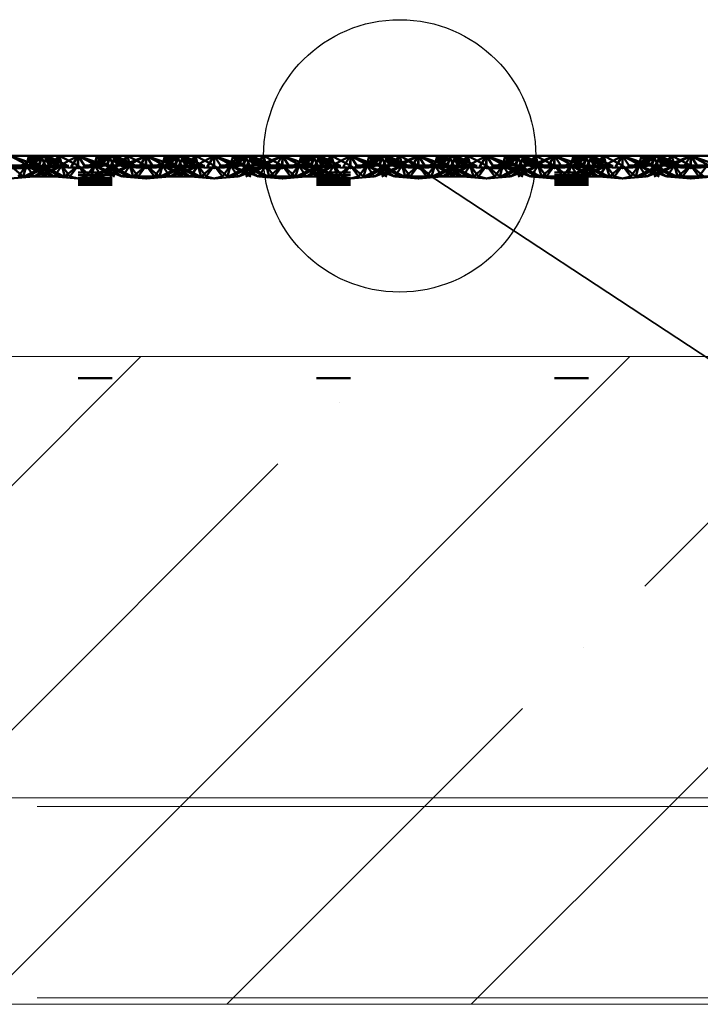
# Paper-space layout 'Layout1' of a CAD drawing. Extents: x -2 to 1033, y -36 to 596.
# Tile 78 of 182: x 701.66 to 704.16, y 446.08 to 449.7. Entities that reach past the tile are written whole.
import ezdxf

# ---------------------------------------------------------------- set-up
doc = ezdxf.new("R2010")
doc.units = 0
for name, pattern in [('ACAD_ISO02W100', [15, 12, -3]), ('ACAD_ISO07W100', [3.5, 0.5, -3]), ('B_CARA_09', [0.5, 0, -0.5])]:
    doc.linetypes.add(name, pattern=pattern)
for name, color, linetype, lineweight in [('SS_2.ET-DEMONTAZE_OK', 20, 'B_CARA_09', 50), ('SS_2.ET-HALA_TaO-VESTAVBA_A1÷B2-PODLAHA', 9, 'CONTINUOUS', 5), ('SS_POPIS_PROFILU_de.', 214, 'CONTINUOUS', 35)]:
    doc.layers.add(name, color=color, linetype=linetype, lineweight=lineweight)
pattern_1 = [(45, (501.6704, 325.2604), (-0.8980256, 0.8980256), []), (45, (502.5684, 325.2604), (-0.8980256, 0.8980256), [1.5875, -0.3175, 0, -0.3175])]

psp = doc.layouts.get("Layout1")

# ---------------------------------------------------------------- hatches: boundary and pattern name
at = {"layer": 'SS_2.ET-HALA_TaO-VESTAVBA_A1÷B2-PODLAHA'}
h = psp.add_hatch(dxfattribs=at)
h.set_pattern_fill('ANSI35', color=9, scale=0.2, style=0)
h.set_pattern_definition(pattern_1)
h.paths.add_polyline_path([(708.4704, 448.4604), (591.6704, 448.4604), (591.6704, 446.8404), (708.4704, 446.8404)], flags=0)
h = psp.add_hatch(dxfattribs=at)
h.set_pattern_fill('ANSI35', color=9, scale=0.2, style=0)
h.set_pattern_definition(pattern_1)
h.paths.add_polyline_path([(591.6704, 446.8404), (591.6704, 446.0819), (708.4704, 446.0819), (708.4704, 446.8404)], flags=0)

# ---------------------------------------------------------------- linework, layer by layer
at = {"layer": 'SS_2.ET-DEMONTAZE_OK', "color": 1, "linetype": 'ACAD_ISO07W100', "ltscale": 0.25}
for p, q in [((701.6204, 449.1962), (701.7239, 449.1604)), ((701.6204, 449.1962), (701.6971, 449.1562)), ((701.6893, 449.1962), (701.6204, 449.1962)), ((701.7325, 449.1962), (701.6609, 449.1604)), ((701.6893, 449.1962), (701.6804, 449.1604)), ((701.6883, 449.1604), (701.751, 449.1962)), ((701.6883, 449.1604), (701.7325, 449.1962)), ((701.751, 449.1962), (701.6888, 449.1604)), ((701.6888, 449.1604), (701.7325, 449.1962)), ((701.6893, 449.1962), (701.7239, 449.1604)), ((701.6893, 449.1962), (701.8009, 449.1604)), ((701.6971, 449.1562), (701.6893, 449.1962)), ((701.6893, 449.1962), (701.7107, 449.1596)), ((701.6893, 449.1962), (701.7275, 449.1604)), ((701.7398, 449.1962), (701.6893, 449.1962)), ((701.7398, 449.1962), (701.7243, 449.1604)), ((701.7398, 449.1962), (701.7275, 449.1604)), ((701.7325, 449.1962), (701.7454, 449.1704)), ((701.7398, 449.1962), (701.8009, 449.1604)), ((701.7398, 449.1962), (701.8298, 449.1604)), ((701.7398, 449.1962), (701.803, 449.1604)), ((701.7583, 449.1962), (701.7398, 449.1962)), ((701.7404, 449.1604), (701.7583, 449.1962)), ((701.7633, 449.1604), (701.751, 449.1962)), ((701.751, 449.1962), (701.7542, 449.188)), ((701.751, 449.1962), (701.7665, 449.1604)), ((701.7544, 449.1884), (701.751, 449.1962)), ((701.803, 449.1604), (701.7583, 449.1962)), ((701.8298, 449.1604), (701.7583, 449.1962)), ((701.8014, 449.1962), (701.7583, 449.1962)), ((701.7633, 449.1604), (701.8014, 449.1962)), ((701.7801, 449.1596), (701.8014, 449.1962)), ((701.8014, 449.1962), (701.7869, 449.1819)), ((701.7937, 449.1562), (701.8704, 449.1962)), ((701.8014, 449.1962), (701.7937, 449.1562)), ((701.8014, 449.1962), (701.8104, 449.1604)), ((701.8076, 449.1715), (701.8014, 449.1962)), ((701.8014, 449.1962), (701.8694, 449.1604)), ((701.8704, 449.1962), (701.8014, 449.1962)), ((701.8443, 449.1562), (701.8704, 449.1962)), ((701.8704, 449.1962), (701.8694, 449.1604)), ((701.8964, 449.1562), (701.8704, 449.1962)), ((701.8704, 449.1962), (701.9471, 449.1562)), ((701.8704, 449.1962), (701.9607, 449.1596)), ((701.8704, 449.1604), (701.8704, 449.1962)), ((701.9367, 449.1733), (701.8704, 449.1962)), ((701.9393, 449.1962), (701.8704, 449.1962)), ((701.9825, 449.1962), (701.9109, 449.1604)), ((701.9304, 449.1604), (701.9393, 449.1962)), ((701.9393, 449.1962), (701.9332, 449.1715)), ((702.001, 449.1962), (701.9383, 449.1604)), ((701.9383, 449.1604), (701.9825, 449.1962)), ((701.9388, 449.1604), (702.001, 449.1962)), ((701.9388, 449.1604), (701.9825, 449.1962)), ((701.9393, 449.1962), (701.9607, 449.1596)), ((701.9393, 449.1962), (701.9775, 449.1604)), ((701.9534, 449.1816), (701.9393, 449.1962)), ((701.9656, 449.1878), (701.9393, 449.1962)), ((701.9825, 449.1962), (701.9393, 449.1962)), ((701.9743, 449.1604), (701.9898, 449.1962)), ((701.9898, 449.1962), (701.9775, 449.1604)), ((701.9825, 449.1962), (702.0004, 449.1604)), ((702.001, 449.1962), (701.9825, 449.1962)), ((701.9898, 449.1962), (701.9864, 449.1884)), ((702.0509, 449.1604), (701.9898, 449.1962)), ((701.9898, 449.1962), (702.053, 449.1604)), ((702.0798, 449.1604), (701.9898, 449.1962)), ((701.9954, 449.1704), (702.0083, 449.1962)), ((702.0151, 449.1604), (702.001, 449.1962)), ((702.0165, 449.1604), (702.001, 449.1962)), ((702.0133, 449.1604), (702.001, 449.1962)), ((702.0514, 449.1962), (702.001, 449.1962)), ((702.0083, 449.1962), (702.053, 449.1604)), ((702.0798, 449.1604), (702.0083, 449.1962)), ((702.0133, 449.1604), (702.0514, 449.1962)), ((702.0514, 449.1962), (702.0151, 449.1604)), ((702.0301, 449.1596), (702.1204, 449.1962)), ((702.0301, 449.1596), (702.0514, 449.1962)), ((702.0437, 449.1562), (702.1204, 449.1962)), ((702.0514, 449.1962), (702.0604, 449.1604)), ((702.1194, 449.1604), (702.0514, 449.1962)), ((702.1204, 449.1962), (702.0514, 449.1962)), ((702.1204, 449.1962), (702.0943, 449.1562)), ((702.1194, 449.1604), (702.1204, 449.1962)), ((702.1204, 449.1962), (702.2239, 449.1604)), ((702.1204, 449.1604), (702.1204, 449.1962)), ((702.1464, 449.1562), (702.1204, 449.1962)), ((702.1204, 449.1962), (702.1971, 449.1562)), ((702.1893, 449.1962), (702.1204, 449.1962)), ((702.2325, 449.1962), (702.1609, 449.1604)), ((702.1893, 449.1962), (702.1804, 449.1604)), ((702.251, 449.1962), (702.1883, 449.1604)), ((702.1883, 449.1604), (702.2325, 449.1962)), ((702.251, 449.1962), (702.1888, 449.1604)), ((702.1888, 449.1604), (702.2325, 449.1962)), ((702.1893, 449.1962), (702.2239, 449.1604)), ((702.1893, 449.1962), (702.3009, 449.1604)), ((702.1893, 449.1962), (702.1971, 449.1562)), ((702.1893, 449.1962), (702.2107, 449.1596)), ((702.1893, 449.1962), (702.2275, 449.1604)), ((702.2398, 449.1962), (702.1893, 449.1962)), ((702.2398, 449.1962), (702.2243, 449.1604)), ((702.2398, 449.1962), (702.2275, 449.1604)), ((702.2325, 449.1962), (702.2454, 449.1704)), ((702.2398, 449.1962), (702.3009, 449.1604)), ((702.2398, 449.1962), (702.3298, 449.1604)), ((702.2398, 449.1962), (702.303, 449.1604)), ((702.2583, 449.1962), (702.2398, 449.1962)), ((702.2404, 449.1604), (702.2583, 449.1962)), ((702.2633, 449.1604), (702.251, 449.1962)), ((702.251, 449.1962), (702.2542, 449.188)), ((702.251, 449.1962), (702.2665, 449.1604)), ((702.2544, 449.1884), (702.251, 449.1962)), ((702.303, 449.1604), (702.2583, 449.1962)), ((702.3298, 449.1604), (702.2583, 449.1962)), ((702.3014, 449.1962), (702.2583, 449.1962)), ((702.2633, 449.1604), (702.3014, 449.1962)), ((702.2801, 449.1596), (702.3014, 449.1962)), ((702.3014, 449.1962), (702.2869, 449.1819)), ((702.2937, 449.1562), (702.3704, 449.1962)), ((702.2937, 449.1562), (702.3014, 449.1962)), ((702.3014, 449.1962), (702.3104, 449.1604)), ((702.3076, 449.1715), (702.3014, 449.1962)), ((702.3014, 449.1962), (702.3694, 449.1604)), ((702.3704, 449.1962), (702.3014, 449.1962)), ((702.3443, 449.1562), (702.3704, 449.1962)), ((702.3704, 449.1962), (702.3694, 449.1604)), ((702.3964, 449.1562), (702.3704, 449.1962)), ((702.3704, 449.1962), (702.4471, 449.1562)), ((702.3704, 449.1962), (702.4607, 449.1596)), ((702.3704, 449.1604), (702.3704, 449.1962)), ((702.4367, 449.1733), (702.3704, 449.1962)), ((702.4393, 449.1962), (702.3704, 449.1962)), ((702.4825, 449.1962), (702.4109, 449.1604)), ((702.4304, 449.1604), (702.4393, 449.1962)), ((702.4393, 449.1962), (702.4332, 449.1715)), ((702.501, 449.1962), (702.4383, 449.1604)), ((702.4383, 449.1604), (702.4825, 449.1962)), ((702.4388, 449.1604), (702.501, 449.1962)), ((702.4388, 449.1604), (702.4825, 449.1962)), ((702.4393, 449.1962), (702.4607, 449.1596)), ((702.4393, 449.1962), (702.4775, 449.1604)), ((702.4534, 449.1816), (702.4393, 449.1962)), ((702.4393, 449.1962), (702.4656, 449.1878)), ((702.4825, 449.1962), (702.4393, 449.1962)), ((702.4743, 449.1604), (702.4898, 449.1962)), ((702.4898, 449.1962), (702.4775, 449.1604)), ((702.4825, 449.1962), (702.5004, 449.1604)), ((702.501, 449.1962), (702.4825, 449.1962)), ((702.4898, 449.1962), (702.4864, 449.1884)), ((702.5509, 449.1604), (702.4898, 449.1962)), ((702.4898, 449.1962), (702.553, 449.1604)), ((702.5798, 449.1604), (702.4898, 449.1962)), ((702.4954, 449.1704), (702.5083, 449.1962)), ((702.5151, 449.1604), (702.501, 449.1962)), ((702.5165, 449.1604), (702.501, 449.1962)), ((702.5133, 449.1604), (702.501, 449.1962)), ((702.5514, 449.1962), (702.501, 449.1962)), ((702.5083, 449.1962), (702.553, 449.1604)), ((702.5798, 449.1604), (702.5083, 449.1962)), ((702.5133, 449.1604), (702.5514, 449.1962)), ((702.5514, 449.1962), (702.5151, 449.1604)), ((702.5301, 449.1596), (702.6204, 449.1962)), ((702.5301, 449.1596), (702.5514, 449.1962)), ((702.5437, 449.1562), (702.6204, 449.1962)), ((702.5604, 449.1604), (702.5514, 449.1962)), ((702.6194, 449.1604), (702.5514, 449.1962)), ((702.6204, 449.1962), (702.5514, 449.1962)), ((702.6204, 449.1962), (702.5943, 449.1562)), ((702.6194, 449.1604), (702.6204, 449.1962)), ((702.6204, 449.1962), (702.7239, 449.1604)), ((702.6204, 449.1604), (702.6204, 449.1962)), ((702.6464, 449.1562), (702.6204, 449.1962)), ((702.6204, 449.1962), (702.6971, 449.1562)), ((702.6893, 449.1962), (702.6204, 449.1962)), ((702.7325, 449.1962), (702.6609, 449.1604)), ((702.6893, 449.1962), (702.6804, 449.1604)), ((702.751, 449.1962), (702.6883, 449.1604)), ((702.6883, 449.1604), (702.7325, 449.1962)), ((702.751, 449.1962), (702.6888, 449.1604)), ((702.6888, 449.1604), (702.7325, 449.1962)), ((702.6893, 449.1962), (702.7239, 449.1604)), ((702.6893, 449.1962), (702.8009, 449.1604)), ((702.6893, 449.1962), (702.6971, 449.1562)), ((702.6893, 449.1962), (702.7107, 449.1596)), ((702.6893, 449.1962), (702.7275, 449.1604)), ((702.7398, 449.1962), (702.6893, 449.1962)), ((702.7398, 449.1962), (702.7243, 449.1604)), ((702.7398, 449.1962), (702.7275, 449.1604)), ((702.7325, 449.1962), (702.7454, 449.1704)), ((702.7398, 449.1962), (702.8009, 449.1604)), ((702.7398, 449.1962), (702.8298, 449.1604)), ((702.7398, 449.1962), (702.803, 449.1604)), ((702.7583, 449.1962), (702.7398, 449.1962)), ((702.7404, 449.1604), (702.7583, 449.1962)), ((702.7633, 449.1604), (702.751, 449.1962)), ((702.751, 449.1962), (702.7542, 449.188)), ((702.7544, 449.1884), (702.751, 449.1962)), ((702.751, 449.1962), (702.7665, 449.1604)), ((702.803, 449.1604), (702.7583, 449.1962)), ((702.8298, 449.1604), (702.7583, 449.1962)), ((702.8014, 449.1962), (702.7583, 449.1962)), ((702.7633, 449.1604), (702.8014, 449.1962)), ((702.7801, 449.1596), (702.8014, 449.1962)), ((702.8014, 449.1962), (702.7869, 449.1819)), ((702.7937, 449.1562), (702.8704, 449.1962)), ((702.7937, 449.1562), (702.8014, 449.1962)), ((702.8014, 449.1962), (702.8104, 449.1604)), ((702.8076, 449.1715), (702.8014, 449.1962)), ((702.8014, 449.1962), (702.8694, 449.1604)), ((702.8704, 449.1962), (702.8014, 449.1962)), ((702.8704, 449.1962), (702.8443, 449.1562)), ((702.8704, 449.1962), (702.8694, 449.1604)), ((702.8964, 449.1562), (702.8704, 449.1962)), ((702.8704, 449.1962), (702.9471, 449.1562)), ((702.8704, 449.1962), (702.9607, 449.1596)), ((702.8704, 449.1604), (702.8704, 449.1962)), ((702.8704, 449.1962), (702.9367, 449.1733)), ((702.9393, 449.1962), (702.8704, 449.1962)), ((702.9825, 449.1962), (702.9109, 449.1604)), ((702.9304, 449.1604), (702.9393, 449.1962)), ((702.9393, 449.1962), (702.9332, 449.1715)), ((702.9383, 449.1604), (703.001, 449.1962)), ((702.9383, 449.1604), (702.9825, 449.1962)), ((702.9388, 449.1604), (703.001, 449.1962)), ((702.9388, 449.1604), (702.9825, 449.1962)), ((702.9393, 449.1962), (702.9607, 449.1596)), ((702.9393, 449.1962), (702.9775, 449.1604)), ((702.9534, 449.1816), (702.9393, 449.1962)), ((702.9656, 449.1878), (702.9393, 449.1962)), ((702.9825, 449.1962), (702.9393, 449.1962)), ((702.9743, 449.1604), (702.9898, 449.1962)), ((702.9898, 449.1962), (702.9775, 449.1604)), ((702.9825, 449.1962), (703.0004, 449.1604)), ((703.001, 449.1962), (702.9825, 449.1962)), ((702.9898, 449.1962), (702.9864, 449.1884)), ((703.0509, 449.1604), (702.9898, 449.1962)), ((702.9898, 449.1962), (703.053, 449.1604)), ((703.0798, 449.1604), (702.9898, 449.1962)), ((702.9954, 449.1704), (703.0083, 449.1962)), ((703.0151, 449.1604), (703.001, 449.1962)), ((703.0165, 449.1604), (703.001, 449.1962)), ((703.0133, 449.1604), (703.001, 449.1962)), ((703.0514, 449.1962), (703.001, 449.1962)), ((703.0083, 449.1962), (703.053, 449.1604)), ((703.0798, 449.1604), (703.0083, 449.1962)), ((703.0133, 449.1604), (703.0514, 449.1962)), ((703.0514, 449.1962), (703.0151, 449.1604)), ((703.0301, 449.1596), (703.1204, 449.1962)), ((703.0301, 449.1596), (703.0514, 449.1962)), ((703.0437, 449.1562), (703.1204, 449.1962)), ((703.0604, 449.1604), (703.0514, 449.1962)), ((703.1194, 449.1604), (703.0514, 449.1962)), ((703.1204, 449.1962), (703.0514, 449.1962)), ((703.1204, 449.1962), (703.0943, 449.1562)), ((703.1194, 449.1604), (703.1204, 449.1962)), ((703.1204, 449.1962), (703.2239, 449.1604)), ((703.1204, 449.1604), (703.1204, 449.1962)), ((703.1204, 449.1962), (703.1464, 449.1562)), ((703.1204, 449.1962), (703.1971, 449.1562)), ((703.1893, 449.1962), (703.1204, 449.1962)), ((703.2325, 449.1962), (703.1609, 449.1604)), ((703.1893, 449.1962), (703.1804, 449.1604)), ((703.251, 449.1962), (703.1883, 449.1604)), ((703.1883, 449.1604), (703.2325, 449.1962)), ((703.251, 449.1962), (703.1888, 449.1604)), ((703.1888, 449.1604), (703.2325, 449.1962)), ((703.1893, 449.1962), (703.2239, 449.1604)), ((703.1893, 449.1962), (703.3009, 449.1604)), ((703.1893, 449.1962), (703.1971, 449.1562)), ((703.1893, 449.1962), (703.2107, 449.1596)), ((703.1893, 449.1962), (703.2275, 449.1604)), ((703.2398, 449.1962), (703.1893, 449.1962)), ((703.2398, 449.1962), (703.2243, 449.1604)), ((703.2398, 449.1962), (703.2275, 449.1604)), ((703.2325, 449.1962), (703.2454, 449.1704)), ((703.2398, 449.1962), (703.3009, 449.1604)), ((703.2398, 449.1962), (703.3298, 449.1604)), ((703.2398, 449.1962), (703.303, 449.1604)), ((703.2583, 449.1962), (703.2398, 449.1962)), ((703.2404, 449.1604), (703.2583, 449.1962)), ((703.2633, 449.1604), (703.251, 449.1962)), ((703.251, 449.1962), (703.2542, 449.188)), ((703.251, 449.1962), (703.2665, 449.1604)), ((703.2544, 449.1884), (703.251, 449.1962)), ((703.303, 449.1604), (703.2583, 449.1962)), ((703.3298, 449.1604), (703.2583, 449.1962)), ((703.3014, 449.1962), (703.2583, 449.1962)), ((703.2633, 449.1604), (703.3014, 449.1962)), ((703.2801, 449.1596), (703.3014, 449.1962)), ((703.3014, 449.1962), (703.2869, 449.1819)), ((703.2937, 449.1562), (703.3704, 449.1962)), ((703.3014, 449.1962), (703.2937, 449.1562)), ((703.3014, 449.1962), (703.3104, 449.1604)), ((703.3014, 449.1962), (703.3076, 449.1715)), ((703.3014, 449.1962), (703.3694, 449.1604)), ((703.3704, 449.1962), (703.3014, 449.1962)), ((703.3704, 449.1962), (703.3443, 449.1562)), ((703.3704, 449.1962), (703.3694, 449.1604)), ((703.3964, 449.1562), (703.3704, 449.1962)), ((703.3704, 449.1962), (703.4471, 449.1562)), ((703.3704, 449.1962), (703.4607, 449.1596)), ((703.3704, 449.1962), (703.3704, 449.1604)), ((703.3704, 449.1962), (703.4367, 449.1733)), ((703.4393, 449.1962), (703.3704, 449.1962)), ((703.4825, 449.1962), (703.4109, 449.1604)), ((703.4304, 449.1604), (703.4393, 449.1962)), ((703.4393, 449.1962), (703.4332, 449.1715)), ((703.4383, 449.1604), (703.501, 449.1962)), ((703.4383, 449.1604), (703.4825, 449.1962)), ((703.4388, 449.1604), (703.501, 449.1962)), ((703.4388, 449.1604), (703.4825, 449.1962)), ((703.4393, 449.1962), (703.4607, 449.1596)), ((703.4393, 449.1962), (703.4775, 449.1604)), ((703.4534, 449.1816), (703.4393, 449.1962)), ((703.4656, 449.1878), (703.4393, 449.1962)), ((703.4825, 449.1962), (703.4393, 449.1962)), ((703.4743, 449.1604), (703.4898, 449.1962)), ((703.4898, 449.1962), (703.4775, 449.1604)), ((703.4825, 449.1962), (703.5004, 449.1604)), ((703.501, 449.1962), (703.4825, 449.1962)), ((703.4898, 449.1962), (703.4864, 449.1884)), ((703.5509, 449.1604), (703.4898, 449.1962)), ((703.4898, 449.1962), (703.553, 449.1604)), ((703.5798, 449.1604), (703.4898, 449.1962)), ((703.4954, 449.1704), (703.5083, 449.1962)), ((703.5151, 449.1604), (703.501, 449.1962)), ((703.5165, 449.1604), (703.501, 449.1962)), ((703.5133, 449.1604), (703.501, 449.1962)), ((703.5514, 449.1962), (703.501, 449.1962)), ((703.5083, 449.1962), (703.553, 449.1604)), ((703.5798, 449.1604), (703.5083, 449.1962)), ((703.5133, 449.1604), (703.5514, 449.1962)), ((703.5151, 449.1604), (703.5514, 449.1962)), ((703.5301, 449.1596), (703.6204, 449.1962)), ((703.5301, 449.1596), (703.5514, 449.1962)), ((703.5437, 449.1562), (703.6204, 449.1962)), ((703.5604, 449.1604), (703.5514, 449.1962)), ((703.5514, 449.1962), (703.6194, 449.1604)), ((703.6204, 449.1962), (703.5514, 449.1962)), ((703.6204, 449.1962), (703.5943, 449.1562)), ((703.6194, 449.1604), (703.6204, 449.1962)), ((703.6204, 449.1962), (703.7239, 449.1604)), ((703.6204, 449.1604), (703.6204, 449.1962)), ((703.6204, 449.1962), (703.6464, 449.1562)), ((703.6204, 449.1962), (703.6971, 449.1562)), ((703.6893, 449.1962), (703.6204, 449.1962)), ((703.7325, 449.1962), (703.6609, 449.1604)), ((703.6893, 449.1962), (703.6804, 449.1604)), ((703.751, 449.1962), (703.6883, 449.1604)), ((703.6883, 449.1604), (703.7325, 449.1962)), ((703.751, 449.1962), (703.6888, 449.1604)), ((703.6888, 449.1604), (703.7325, 449.1962)), ((703.6893, 449.1962), (703.7239, 449.1604)), ((703.6893, 449.1962), (703.8009, 449.1604)), ((703.6893, 449.1962), (703.6971, 449.1562)), ((703.6893, 449.1962), (703.7107, 449.1596)), ((703.6893, 449.1962), (703.7275, 449.1604)), ((703.7398, 449.1962), (703.6893, 449.1962)), ((703.7398, 449.1962), (703.7243, 449.1604)), ((703.7398, 449.1962), (703.7275, 449.1604)), ((703.7325, 449.1962), (703.7454, 449.1704)), ((703.7398, 449.1962), (703.8009, 449.1604)), ((703.7398, 449.1962), (703.8298, 449.1604)), ((703.7398, 449.1962), (703.803, 449.1604)), ((703.7583, 449.1962), (703.7398, 449.1962)), ((703.7404, 449.1604), (703.7583, 449.1962)), ((703.7633, 449.1604), (703.751, 449.1962)), ((703.751, 449.1962), (703.7542, 449.188)), ((703.751, 449.1962), (703.7665, 449.1604)), ((703.7544, 449.1884), (703.751, 449.1962)), ((703.803, 449.1604), (703.7583, 449.1962)), ((703.8298, 449.1604), (703.7583, 449.1962)), ((703.8014, 449.1962), (703.7583, 449.1962)), ((703.7633, 449.1604), (703.8014, 449.1962)), ((703.7801, 449.1596), (703.8014, 449.1962)), ((703.8014, 449.1962), (703.7869, 449.1819)), ((703.7937, 449.1562), (703.8704, 449.1962)), ((703.7937, 449.1562), (703.8014, 449.1962)), ((703.8014, 449.1962), (703.8104, 449.1604)), ((703.8014, 449.1962), (703.8076, 449.1715)), ((703.8014, 449.1962), (703.8694, 449.1604)), ((703.8704, 449.1962), (703.8014, 449.1962)), ((703.8704, 449.1962), (703.8443, 449.1562)), ((703.8704, 449.1962), (703.8694, 449.1604)), ((703.8964, 449.1562), (703.8704, 449.1962)), ((703.8704, 449.1962), (703.9471, 449.1562)), ((703.8704, 449.1962), (703.9607, 449.1596)), ((703.8704, 449.1962), (703.8704, 449.1604)), ((703.8704, 449.1962), (703.9367, 449.1733)), ((703.9393, 449.1962), (703.8704, 449.1962)), ((703.9825, 449.1962), (703.9109, 449.1604)), ((703.9304, 449.1604), (703.9393, 449.1962)), ((703.9393, 449.1962), (703.9332, 449.1715)), ((703.9383, 449.1604), (704.001, 449.1962)), ((703.9383, 449.1604), (703.9825, 449.1962)), ((703.9388, 449.1604), (704.001, 449.1962)), ((703.9388, 449.1604), (703.9825, 449.1962)), ((703.9393, 449.1962), (703.9607, 449.1596)), ((703.9393, 449.1962), (703.9775, 449.1604)), ((703.9534, 449.1816), (703.9393, 449.1962)), ((703.9656, 449.1878), (703.9393, 449.1962)), ((703.9825, 449.1962), (703.9393, 449.1962)), ((703.9743, 449.1604), (703.9898, 449.1962)), ((703.9898, 449.1962), (703.9775, 449.1604)), ((703.9825, 449.1962), (704.0004, 449.1604)), ((704.001, 449.1962), (703.9825, 449.1962)), ((703.9898, 449.1962), (703.9864, 449.1884)), ((704.0509, 449.1604), (703.9898, 449.1962)), ((703.9898, 449.1962), (704.053, 449.1604)), ((704.0798, 449.1604), (703.9898, 449.1962)), ((703.9954, 449.1704), (704.0083, 449.1962)), ((704.0151, 449.1604), (704.001, 449.1962)), ((704.0165, 449.1604), (704.001, 449.1962)), ((704.0133, 449.1604), (704.001, 449.1962)), ((704.0514, 449.1962), (704.001, 449.1962)), ((704.0083, 449.1962), (704.053, 449.1604)), ((704.0798, 449.1604), (704.0083, 449.1962)), ((704.0133, 449.1604), (704.0514, 449.1962)), ((704.0151, 449.1604), (704.0514, 449.1962)), ((704.0301, 449.1596), (704.1204, 449.1962)), ((704.0301, 449.1596), (704.0514, 449.1962)), ((704.0437, 449.1562), (704.1204, 449.1962)), ((704.0604, 449.1604), (704.0514, 449.1962)), ((704.0514, 449.1962), (704.1194, 449.1604)), ((704.1204, 449.1962), (704.0514, 449.1962)), ((704.1204, 449.1962), (704.0943, 449.1562)), ((704.1194, 449.1604), (704.1204, 449.1962)), ((704.1204, 449.1962), (704.2239, 449.1604)), ((704.1204, 449.1604), (704.1204, 449.1962)), ((704.1204, 449.1962), (704.1464, 449.1562)), ((704.1204, 449.1962), (704.1971, 449.1562)), ((704.1893, 449.1962), (704.1204, 449.1962)), ((701.5301, 449.1596), (701.7107, 449.1596)), ((701.6204, 449.1604), (701.6688, 449.1204)), ((701.6804, 449.1604), (701.6204, 449.1604)), ((701.6204, 449.1509), (701.6971, 449.1562)), ((701.6464, 449.1562), (701.6971, 449.1562)), ((701.6503, 449.1204), (701.6804, 449.1604)), ((701.6688, 449.1204), (701.6804, 449.1604)), ((701.7454, 449.1579), (701.6724, 449.1204)), ((701.6724, 449.1204), (701.7522, 449.1544)), ((701.6804, 449.1604), (701.7076, 449.1204)), ((701.6804, 449.1604), (701.7543, 449.1204)), ((701.6804, 449.1604), (701.7819, 449.1204)), ((701.7243, 449.1604), (701.6804, 449.1604)), ((701.7665, 449.1604), (701.6824, 449.1204)), ((701.7504, 449.1604), (701.6824, 449.1204)), ((701.6971, 449.1562), (701.7107, 449.1596)), ((701.6971, 449.1562), (702.0437, 449.1562)), ((701.7088, 449.1204), (701.7554, 449.1527)), ((701.7275, 449.1604), (701.7107, 449.1596)), ((701.7107, 449.1596), (702.0301, 449.1596)), ((701.7243, 449.1604), (701.7543, 449.1204)), ((701.7243, 449.1604), (701.7819, 449.1204)), ((701.7243, 449.1604), (701.8084, 449.1204)), ((701.8184, 449.1204), (701.7243, 449.1604)), ((701.7275, 449.1604), (701.7243, 449.1604)), ((702.0133, 449.1604), (701.7275, 449.1604)), ((701.8104, 449.1604), (701.7364, 449.1204)), ((701.7665, 449.1604), (701.7364, 449.1204)), ((701.7404, 449.1604), (701.8084, 449.1204)), ((701.8184, 449.1204), (701.7404, 449.1604)), ((701.7454, 449.1704), (701.7504, 449.1604)), ((701.7504, 449.1604), (701.7454, 449.1579)), ((701.7522, 449.1544), (701.7665, 449.1604)), ((701.7542, 449.188), (701.7651, 449.1604)), ((701.7665, 449.1604), (701.7544, 449.1884)), ((701.7554, 449.1527), (701.7665, 449.1604)), ((701.7801, 449.1596), (701.7633, 449.1604)), ((701.7869, 449.1819), (701.7651, 449.1604)), ((701.7708, 449.1448), (701.8104, 449.1604)), ((701.7801, 449.1596), (701.7937, 449.1562)), ((701.7923, 449.1338), (701.8104, 449.1604)), ((701.7937, 449.1562), (701.8704, 449.1509)), ((701.8104, 449.1604), (701.8076, 449.1715)), ((701.8104, 449.1604), (701.822, 449.1204)), ((701.8404, 449.1204), (701.8104, 449.1604)), ((701.822, 449.1204), (701.8704, 449.1604)), ((701.8404, 449.1204), (701.8704, 449.1604)), ((701.8704, 449.1509), (701.8443, 449.1562)), ((701.9003, 449.1204), (701.8704, 449.1604)), ((701.9188, 449.1204), (701.8704, 449.1604)), ((701.8704, 449.1509), (701.9471, 449.1562)), ((701.8704, 449.1509), (701.8964, 449.1562)), ((701.9003, 449.1204), (701.9304, 449.1604)), ((701.9188, 449.1204), (701.9304, 449.1604)), ((701.9224, 449.1204), (702.0165, 449.1604)), ((702.0004, 449.1604), (701.9224, 449.1204)), ((701.9332, 449.1715), (701.9304, 449.1604)), ((701.9304, 449.1604), (701.9576, 449.1204)), ((702.0043, 449.1204), (701.9304, 449.1604)), ((701.9304, 449.1604), (701.97, 449.1448)), ((701.9324, 449.1204), (702.0165, 449.1604)), ((701.9324, 449.1204), (702.0004, 449.1604)), ((701.9739, 449.1604), (701.9367, 449.1733)), ((701.9471, 449.1562), (701.9607, 449.1596)), ((701.9739, 449.1604), (701.9534, 449.1816)), ((701.9588, 449.1204), (702.0604, 449.1604)), ((701.9588, 449.1204), (702.0165, 449.1604)), ((701.9607, 449.1596), (701.9775, 449.1604)), ((701.9907, 449.1797), (701.9656, 449.1878)), ((701.9864, 449.1884), (701.9743, 449.1604)), ((702.0043, 449.1204), (701.9743, 449.1604)), ((701.9743, 449.1604), (701.9854, 449.1527)), ((702.0584, 449.1204), (701.9743, 449.1604)), ((701.9743, 449.1604), (701.9886, 449.1544)), ((701.9854, 449.1527), (702.0319, 449.1204)), ((701.9864, 449.1204), (702.0604, 449.1604)), ((701.9864, 449.1204), (702.0165, 449.1604)), ((701.9886, 449.1544), (702.0684, 449.1204)), ((701.9904, 449.1604), (701.9954, 449.1704)), ((702.0584, 449.1204), (701.9904, 449.1604)), ((701.9954, 449.1579), (701.9904, 449.1604)), ((702.0509, 449.1604), (701.9907, 449.1797)), ((702.0684, 449.1204), (701.9954, 449.1579)), ((702.0165, 449.1604), (702.0133, 449.1604)), ((702.0301, 449.1596), (702.0133, 449.1604)), ((702.0604, 449.1604), (702.0165, 449.1604)), ((702.0301, 449.1596), (702.2107, 449.1596)), ((702.0437, 449.1562), (702.0301, 449.1596)), ((702.0332, 449.1204), (702.0604, 449.1604)), ((702.1204, 449.1509), (702.0437, 449.1562)), ((702.0437, 449.1562), (702.0943, 449.1562)), ((702.072, 449.1204), (702.0604, 449.1604)), ((702.0604, 449.1604), (702.0904, 449.1204)), ((702.1204, 449.1604), (702.0604, 449.1604)), ((702.072, 449.1204), (702.1204, 449.1604)), ((702.1204, 449.1604), (702.0904, 449.1204)), ((702.0943, 449.1562), (702.1204, 449.1509)), ((702.0943, 449.1562), (702.1464, 449.1562)), ((702.1204, 449.1604), (702.1503, 449.1204)), ((702.1204, 449.1604), (702.1688, 449.1204)), ((702.1804, 449.1604), (702.1204, 449.1604)), ((702.1204, 449.1509), (702.1971, 449.1562)), ((702.1204, 449.1509), (702.1464, 449.1562)), ((702.1464, 449.1562), (702.1971, 449.1562)), ((702.1503, 449.1204), (702.1804, 449.1604)), ((702.1804, 449.1604), (702.1688, 449.1204)), ((702.2454, 449.1579), (702.1724, 449.1204)), ((702.1724, 449.1204), (702.2522, 449.1544)), ((702.1804, 449.1604), (702.2076, 449.1204)), ((702.1804, 449.1604), (702.2543, 449.1204)), ((702.1804, 449.1604), (702.2819, 449.1204)), ((702.2243, 449.1604), (702.1804, 449.1604)), ((702.2665, 449.1604), (702.1824, 449.1204)), ((702.2504, 449.1604), (702.1824, 449.1204)), ((702.1971, 449.1562), (702.2107, 449.1596)), ((702.1971, 449.1562), (702.5437, 449.1562)), ((702.2088, 449.1204), (702.2554, 449.1527)), ((702.2275, 449.1604), (702.2107, 449.1596)), ((702.2107, 449.1596), (702.5301, 449.1596)), ((702.2243, 449.1604), (702.2543, 449.1204)), ((702.2243, 449.1604), (702.2819, 449.1204)), ((702.2243, 449.1604), (702.3084, 449.1204)), ((702.3184, 449.1204), (702.2243, 449.1604)), ((702.2275, 449.1604), (702.2243, 449.1604)), ((702.5133, 449.1604), (702.2275, 449.1604)), ((702.3104, 449.1604), (702.2364, 449.1204)), ((702.2665, 449.1604), (702.2364, 449.1204)), ((702.2404, 449.1604), (702.3084, 449.1204)), ((702.3184, 449.1204), (702.2404, 449.1604)), ((702.2454, 449.1704), (702.2504, 449.1604)), ((702.2504, 449.1604), (702.2454, 449.1579)), ((702.2522, 449.1544), (702.2665, 449.1604)), ((702.2542, 449.188), (702.2651, 449.1604)), ((702.2665, 449.1604), (702.2544, 449.1884)), ((702.2554, 449.1527), (702.2665, 449.1604)), ((702.2801, 449.1596), (702.2633, 449.1604)), ((702.2869, 449.1819), (702.2651, 449.1604)), ((702.2708, 449.1448), (702.3104, 449.1604)), ((702.2801, 449.1596), (702.2937, 449.1562)), ((702.3104, 449.1604), (702.2923, 449.1338)), ((702.2937, 449.1562), (702.3704, 449.1509)), ((702.3104, 449.1604), (702.3076, 449.1715)), ((702.3104, 449.1604), (702.322, 449.1204)), ((702.3104, 449.1604), (702.3404, 449.1204)), ((702.3704, 449.1604), (702.322, 449.1204)), ((702.3404, 449.1204), (702.3704, 449.1604)), ((702.3704, 449.1509), (702.3443, 449.1562)), ((702.4003, 449.1204), (702.3704, 449.1604)), ((702.4188, 449.1204), (702.3704, 449.1604)), ((702.3704, 449.1509), (702.4471, 449.1562)), ((702.3704, 449.1509), (702.3964, 449.1562)), ((702.4003, 449.1204), (702.4304, 449.1604)), ((702.4188, 449.1204), (702.4304, 449.1604)), ((702.4224, 449.1204), (702.5165, 449.1604)), ((702.5004, 449.1604), (702.4224, 449.1204)), ((702.4332, 449.1715), (702.4304, 449.1604)), ((702.4304, 449.1604), (702.4576, 449.1204)), ((702.5043, 449.1204), (702.4304, 449.1604)), ((702.4304, 449.1604), (702.47, 449.1448)), ((702.4324, 449.1204), (702.5165, 449.1604)), ((702.4324, 449.1204), (702.5004, 449.1604)), ((702.4739, 449.1604), (702.4367, 449.1733)), ((702.4471, 449.1562), (702.4607, 449.1596)), ((702.4739, 449.1604), (702.4534, 449.1816)), ((702.4588, 449.1204), (702.5604, 449.1604)), ((702.4588, 449.1204), (702.5165, 449.1604)), ((702.4607, 449.1596), (702.4775, 449.1604)), ((702.4656, 449.1878), (702.4907, 449.1797)), ((702.4864, 449.1884), (702.4743, 449.1604)), ((702.5043, 449.1204), (702.4743, 449.1604)), ((702.4743, 449.1604), (702.4854, 449.1527)), ((702.5584, 449.1204), (702.4743, 449.1604)), ((702.4743, 449.1604), (702.4886, 449.1544)), ((702.4854, 449.1527), (702.5319, 449.1204)), ((702.4864, 449.1204), (702.5604, 449.1604)), ((702.4864, 449.1204), (702.5165, 449.1604)), ((702.4886, 449.1544), (702.5684, 449.1204)), ((702.4904, 449.1604), (702.4954, 449.1704)), ((702.5584, 449.1204), (702.4904, 449.1604)), ((702.4954, 449.1579), (702.4904, 449.1604)), ((702.4907, 449.1797), (702.5509, 449.1604)), ((702.5684, 449.1204), (702.4954, 449.1579)), ((702.5165, 449.1604), (702.5133, 449.1604)), ((702.5133, 449.1604), (702.5301, 449.1596)), ((702.5604, 449.1604), (702.5165, 449.1604)), ((702.5301, 449.1596), (702.7107, 449.1596)), ((702.5301, 449.1596), (702.5437, 449.1562)), ((702.5332, 449.1204), (702.5604, 449.1604)), ((702.5437, 449.1562), (702.6204, 449.1509)), ((702.5437, 449.1562), (702.5943, 449.1562)), ((702.572, 449.1204), (702.5604, 449.1604)), ((702.5604, 449.1604), (702.5904, 449.1204)), ((702.6204, 449.1604), (702.5604, 449.1604)), ((702.572, 449.1204), (702.6204, 449.1604)), ((702.6204, 449.1604), (702.5904, 449.1204)), ((702.5943, 449.1562), (702.6204, 449.1509)), ((702.5943, 449.1562), (702.6464, 449.1562)), ((702.6204, 449.1604), (702.6503, 449.1204)), ((702.6204, 449.1604), (702.6688, 449.1204)), ((702.6804, 449.1604), (702.6204, 449.1604)), ((702.6204, 449.1509), (702.6971, 449.1562)), ((702.6204, 449.1509), (702.6464, 449.1562)), ((702.6464, 449.1562), (702.6971, 449.1562)), ((702.6503, 449.1204), (702.6804, 449.1604)), ((702.6804, 449.1604), (702.6688, 449.1204)), ((702.7454, 449.1579), (702.6724, 449.1204)), ((702.6724, 449.1204), (702.7522, 449.1544)), ((702.6804, 449.1604), (702.7076, 449.1204)), ((702.6804, 449.1604), (702.7543, 449.1204)), ((702.6804, 449.1604), (702.7819, 449.1204)), ((702.7243, 449.1604), (702.6804, 449.1604)), ((702.7665, 449.1604), (702.6824, 449.1204)), ((702.7504, 449.1604), (702.6824, 449.1204)), ((702.6971, 449.1562), (702.7107, 449.1596)), ((702.6971, 449.1562), (703.0437, 449.1562)), ((702.7088, 449.1204), (702.7554, 449.1527)), ((702.7275, 449.1604), (702.7107, 449.1596)), ((702.7107, 449.1596), (703.0301, 449.1596)), ((702.7243, 449.1604), (702.7543, 449.1204)), ((702.7243, 449.1604), (702.7819, 449.1204)), ((702.7243, 449.1604), (702.8084, 449.1204)), ((702.8184, 449.1204), (702.7243, 449.1604)), ((702.7275, 449.1604), (702.7243, 449.1604)), ((703.0133, 449.1604), (702.7275, 449.1604)), ((702.8104, 449.1604), (702.7364, 449.1204)), ((702.7665, 449.1604), (702.7364, 449.1204)), ((702.7404, 449.1604), (702.8084, 449.1204)), ((702.8184, 449.1204), (702.7404, 449.1604)), ((702.7454, 449.1704), (702.7504, 449.1604)), ((702.7504, 449.1604), (702.7454, 449.1579)), ((702.7522, 449.1544), (702.7665, 449.1604)), ((702.7542, 449.188), (702.7651, 449.1604)), ((702.7665, 449.1604), (702.7544, 449.1884)), ((702.7554, 449.1527), (702.7665, 449.1604)), ((702.7801, 449.1596), (702.7633, 449.1604)), ((702.7869, 449.1819), (702.7651, 449.1604)), ((702.7708, 449.1448), (702.8104, 449.1604)), ((702.7801, 449.1596), (702.7937, 449.1562)), ((702.7923, 449.1338), (702.8104, 449.1604)), ((702.7937, 449.1562), (702.8704, 449.1509)), ((702.8104, 449.1604), (702.8076, 449.1715)), ((702.8104, 449.1604), (702.822, 449.1204)), ((702.8104, 449.1604), (702.8404, 449.1204)), ((702.8704, 449.1604), (702.822, 449.1204)), ((702.8404, 449.1204), (702.8704, 449.1604)), ((702.8443, 449.1562), (702.8704, 449.1509)), ((702.9003, 449.1204), (702.8704, 449.1604)), ((702.9188, 449.1204), (702.8704, 449.1604)), ((702.9471, 449.1562), (702.8704, 449.1509)), ((702.8704, 449.1509), (702.8964, 449.1562)), ((702.9003, 449.1204), (702.9304, 449.1604)), ((702.9188, 449.1204), (702.9304, 449.1604)), ((703.0165, 449.1604), (702.9224, 449.1204)), ((703.0004, 449.1604), (702.9224, 449.1204)), ((702.9332, 449.1715), (702.9304, 449.1604)), ((702.9304, 449.1604), (702.9576, 449.1204)), ((703.0043, 449.1204), (702.9304, 449.1604)), ((702.9304, 449.1604), (702.97, 449.1448)), ((702.9324, 449.1204), (703.0165, 449.1604)), ((702.9324, 449.1204), (703.0004, 449.1604)), ((702.9367, 449.1733), (702.9739, 449.1604)), ((702.9607, 449.1596), (702.9471, 449.1562)), ((702.9739, 449.1604), (702.9534, 449.1816)), ((702.9588, 449.1204), (703.0604, 449.1604)), ((702.9588, 449.1204), (703.0165, 449.1604)), ((702.9775, 449.1604), (702.9607, 449.1596)), ((702.9907, 449.1797), (702.9656, 449.1878)), ((702.9864, 449.1884), (702.9743, 449.1604)), ((703.0043, 449.1204), (702.9743, 449.1604)), ((702.9743, 449.1604), (702.9854, 449.1527)), ((703.0584, 449.1204), (702.9743, 449.1604)), ((702.9743, 449.1604), (702.9886, 449.1544)), ((702.9854, 449.1527), (703.0319, 449.1204)), ((702.9864, 449.1204), (703.0604, 449.1604)), ((702.9864, 449.1204), (703.0165, 449.1604)), ((702.9886, 449.1544), (703.0684, 449.1204)), ((702.9904, 449.1604), (702.9954, 449.1704)), ((703.0584, 449.1204), (702.9904, 449.1604)), ((702.9954, 449.1579), (702.9904, 449.1604)), ((703.0509, 449.1604), (702.9907, 449.1797)), ((703.0684, 449.1204), (702.9954, 449.1579)), ((703.0165, 449.1604), (703.0133, 449.1604)), ((703.0133, 449.1604), (703.0301, 449.1596)), ((703.0604, 449.1604), (703.0165, 449.1604)), ((703.0301, 449.1596), (703.2107, 449.1596)), ((703.0301, 449.1596), (703.0437, 449.1562)), ((703.0332, 449.1204), (703.0604, 449.1604)), ((703.0437, 449.1562), (703.1204, 449.1509)), ((703.0437, 449.1562), (703.0943, 449.1562)), ((703.072, 449.1204), (703.0604, 449.1604)), ((703.0604, 449.1604), (703.0904, 449.1204)), ((703.1204, 449.1604), (703.0604, 449.1604)), ((703.072, 449.1204), (703.1204, 449.1604)), ((703.1204, 449.1604), (703.0904, 449.1204)), ((703.0943, 449.1562), (703.1204, 449.1509)), ((703.0943, 449.1562), (703.1464, 449.1562)), ((703.1204, 449.1604), (703.1503, 449.1204)), ((703.1204, 449.1604), (703.1688, 449.1204)), ((703.1804, 449.1604), (703.1204, 449.1604)), ((703.1204, 449.1509), (703.1971, 449.1562)), ((703.1464, 449.1562), (703.1204, 449.1509)), ((703.1464, 449.1562), (703.1971, 449.1562)), ((703.1804, 449.1604), (703.1503, 449.1204)), ((703.1804, 449.1604), (703.1688, 449.1204)), ((703.2454, 449.1579), (703.1724, 449.1204)), ((703.1724, 449.1204), (703.2522, 449.1544)), ((703.1804, 449.1604), (703.2076, 449.1204)), ((703.1804, 449.1604), (703.2543, 449.1204)), ((703.1804, 449.1604), (703.2819, 449.1204)), ((703.2243, 449.1604), (703.1804, 449.1604)), ((703.2665, 449.1604), (703.1824, 449.1204)), ((703.2504, 449.1604), (703.1824, 449.1204)), ((703.1971, 449.1562), (703.2107, 449.1596)), ((703.1971, 449.1562), (703.5437, 449.1562)), ((703.2088, 449.1204), (703.2554, 449.1527)), ((703.2275, 449.1604), (703.2107, 449.1596)), ((703.2107, 449.1596), (703.5301, 449.1596)), ((703.2243, 449.1604), (703.2543, 449.1204)), ((703.2243, 449.1604), (703.2819, 449.1204)), ((703.2243, 449.1604), (703.3084, 449.1204)), ((703.3184, 449.1204), (703.2243, 449.1604)), ((703.2275, 449.1604), (703.2243, 449.1604)), ((703.5133, 449.1604), (703.2275, 449.1604)), ((703.3104, 449.1604), (703.2364, 449.1204)), ((703.2665, 449.1604), (703.2364, 449.1204)), ((703.2404, 449.1604), (703.3084, 449.1204)), ((703.3184, 449.1204), (703.2404, 449.1604)), ((703.2454, 449.1704), (703.2504, 449.1604)), ((703.2504, 449.1604), (703.2454, 449.1579)), ((703.2522, 449.1544), (703.2665, 449.1604)), ((703.2542, 449.188), (703.2651, 449.1604)), ((703.2665, 449.1604), (703.2544, 449.1884)), ((703.2554, 449.1527), (703.2665, 449.1604)), ((703.2801, 449.1596), (703.2633, 449.1604)), ((703.2869, 449.1819), (703.2651, 449.1604)), ((703.2708, 449.1448), (703.3104, 449.1604)), ((703.2801, 449.1596), (703.2937, 449.1562)), ((703.3104, 449.1604), (703.2923, 449.1338)), ((703.2937, 449.1562), (703.3704, 449.1509)), ((703.3076, 449.1715), (703.3104, 449.1604)), ((703.3104, 449.1604), (703.322, 449.1204)), ((703.3104, 449.1604), (703.3404, 449.1204)), ((703.3704, 449.1604), (703.322, 449.1204)), ((703.3404, 449.1204), (703.3704, 449.1604)), ((703.3443, 449.1562), (703.3704, 449.1509)), ((703.3704, 449.1604), (703.4003, 449.1204)), ((703.3704, 449.1604), (703.4188, 449.1204)), ((703.3704, 449.1509), (703.4471, 449.1562)), ((703.3704, 449.1509), (703.3964, 449.1562)), ((703.4003, 449.1204), (703.4304, 449.1604)), ((703.4188, 449.1204), (703.4304, 449.1604)), ((703.5165, 449.1604), (703.4224, 449.1204)), ((703.5004, 449.1604), (703.4224, 449.1204)), ((703.4332, 449.1715), (703.4304, 449.1604)), ((703.4304, 449.1604), (703.4576, 449.1204)), ((703.5043, 449.1204), (703.4304, 449.1604)), ((703.4304, 449.1604), (703.47, 449.1448)), ((703.4324, 449.1204), (703.5165, 449.1604)), ((703.5004, 449.1604), (703.4324, 449.1204)), ((703.4367, 449.1733), (703.4739, 449.1604)), ((703.4471, 449.1562), (703.4607, 449.1596)), ((703.4739, 449.1604), (703.4534, 449.1816)), ((703.4589, 449.1204), (703.5604, 449.1604)), ((703.4589, 449.1204), (703.5165, 449.1604)), ((703.4607, 449.1596), (703.4775, 449.1604)), ((703.4907, 449.1797), (703.4656, 449.1878)), ((703.4864, 449.1884), (703.4743, 449.1604)), ((703.5043, 449.1204), (703.4743, 449.1604)), ((703.4743, 449.1604), (703.4854, 449.1527)), ((703.5584, 449.1204), (703.4743, 449.1604)), ((703.4743, 449.1604), (703.4886, 449.1544)), ((703.4854, 449.1527), (703.5319, 449.1204)), ((703.4864, 449.1204), (703.5604, 449.1604)), ((703.4864, 449.1204), (703.5165, 449.1604)), ((703.4886, 449.1544), (703.5684, 449.1204)), ((703.4904, 449.1604), (703.4954, 449.1704)), ((703.5584, 449.1204), (703.4904, 449.1604)), ((703.4954, 449.1579), (703.4904, 449.1604)), ((703.5509, 449.1604), (703.4907, 449.1797)), ((703.5684, 449.1204), (703.4954, 449.1579)), ((703.5165, 449.1604), (703.5133, 449.1604)), ((703.5133, 449.1604), (703.5301, 449.1596)), ((703.5604, 449.1604), (703.5165, 449.1604)), ((703.5301, 449.1596), (703.7107, 449.1596)), ((703.5301, 449.1596), (703.5437, 449.1562)), ((703.5332, 449.1204), (703.5604, 449.1604)), ((703.5437, 449.1562), (703.6204, 449.1509)), ((703.5437, 449.1562), (703.5943, 449.1562)), ((703.572, 449.1204), (703.5604, 449.1604)), ((703.5604, 449.1604), (703.5904, 449.1204)), ((703.6204, 449.1604), (703.5604, 449.1604)), ((703.572, 449.1204), (703.6204, 449.1604)), ((703.6204, 449.1604), (703.5904, 449.1204)), ((703.5943, 449.1562), (703.6204, 449.1509)), ((703.5943, 449.1562), (703.6464, 449.1562)), ((703.6204, 449.1604), (703.6503, 449.1204)), ((703.6204, 449.1604), (703.6688, 449.1204)), ((703.6804, 449.1604), (703.6204, 449.1604)), ((703.6204, 449.1509), (703.6971, 449.1562)), ((703.6464, 449.1562), (703.6204, 449.1509)), ((703.6464, 449.1562), (703.6971, 449.1562)), ((703.6804, 449.1604), (703.6503, 449.1204)), ((703.6804, 449.1604), (703.6688, 449.1204)), ((703.7454, 449.1579), (703.6724, 449.1204)), ((703.6724, 449.1204), (703.7522, 449.1544)), ((703.6804, 449.1604), (703.7076, 449.1204)), ((703.6804, 449.1604), (703.7543, 449.1204)), ((703.6804, 449.1604), (703.7819, 449.1204)), ((703.7243, 449.1604), (703.6804, 449.1604)), ((703.7665, 449.1604), (703.6824, 449.1204)), ((703.7504, 449.1604), (703.6824, 449.1204)), ((703.6971, 449.1562), (703.7107, 449.1596)), ((703.6971, 449.1562), (704.0437, 449.1562)), ((703.7088, 449.1204), (703.7554, 449.1527)), ((703.7275, 449.1604), (703.7107, 449.1596)), ((703.7107, 449.1596), (704.0301, 449.1596)), ((703.7243, 449.1604), (703.7543, 449.1204)), ((703.7243, 449.1604), (703.7819, 449.1204)), ((703.7243, 449.1604), (703.8084, 449.1204)), ((703.8184, 449.1204), (703.7243, 449.1604)), ((703.7275, 449.1604), (703.7243, 449.1604)), ((704.0133, 449.1604), (703.7275, 449.1604)), ((703.8104, 449.1604), (703.7364, 449.1204)), ((703.7665, 449.1604), (703.7364, 449.1204)), ((703.7404, 449.1604), (703.8084, 449.1204)), ((703.8184, 449.1204), (703.7404, 449.1604)), ((703.7454, 449.1704), (703.7504, 449.1604)), ((703.7504, 449.1604), (703.7454, 449.1579)), ((703.7522, 449.1544), (703.7665, 449.1604)), ((703.7542, 449.188), (703.7651, 449.1604)), ((703.7665, 449.1604), (703.7544, 449.1884)), ((703.7554, 449.1527), (703.7665, 449.1604)), ((703.7801, 449.1596), (703.7633, 449.1604)), ((703.7869, 449.1819), (703.7651, 449.1604)), ((703.7708, 449.1448), (703.8104, 449.1604)), ((703.7801, 449.1596), (703.7937, 449.1562)), ((703.8104, 449.1604), (703.7923, 449.1338)), ((703.7937, 449.1562), (703.8704, 449.1509)), ((703.8076, 449.1715), (703.8104, 449.1604)), ((703.8104, 449.1604), (703.822, 449.1204)), ((703.8104, 449.1604), (703.8404, 449.1204)), ((703.8704, 449.1604), (703.822, 449.1204)), ((703.8404, 449.1204), (703.8704, 449.1604)), ((703.8443, 449.1562), (703.8704, 449.1509)), ((703.8704, 449.1604), (703.9003, 449.1204)), ((703.8704, 449.1604), (703.9188, 449.1204)), ((703.8704, 449.1509), (703.9471, 449.1562)), ((703.8704, 449.1509), (703.8964, 449.1562)), ((703.9003, 449.1204), (703.9304, 449.1604)), ((703.9188, 449.1204), (703.9304, 449.1604)), ((704.0165, 449.1604), (703.9224, 449.1204)), ((704.0004, 449.1604), (703.9224, 449.1204)), ((703.9332, 449.1715), (703.9304, 449.1604)), ((703.9304, 449.1604), (703.9576, 449.1204)), ((704.0043, 449.1204), (703.9304, 449.1604)), ((703.9304, 449.1604), (703.97, 449.1448)), ((703.9324, 449.1204), (704.0165, 449.1604)), ((704.0004, 449.1604), (703.9324, 449.1204)), ((703.9367, 449.1733), (703.9739, 449.1604)), ((703.9471, 449.1562), (703.9607, 449.1596)), ((703.9739, 449.1604), (703.9534, 449.1816)), ((703.9588, 449.1204), (704.0604, 449.1604)), ((703.9588, 449.1204), (704.0165, 449.1604)), ((703.9607, 449.1596), (703.9775, 449.1604)), ((703.9907, 449.1797), (703.9656, 449.1878)), ((703.9864, 449.1884), (703.9743, 449.1604)), ((704.0043, 449.1204), (703.9743, 449.1604)), ((703.9743, 449.1604), (703.9854, 449.1527)), ((704.0584, 449.1204), (703.9743, 449.1604)), ((703.9743, 449.1604), (703.9886, 449.1544)), ((703.9854, 449.1527), (704.0319, 449.1204)), ((703.9864, 449.1204), (704.0604, 449.1604)), ((703.9864, 449.1204), (704.0165, 449.1604)), ((703.9886, 449.1544), (704.0684, 449.1204)), ((703.9904, 449.1604), (703.9954, 449.1704)), ((704.0584, 449.1204), (703.9904, 449.1604)), ((703.9954, 449.1579), (703.9904, 449.1604)), ((704.0509, 449.1604), (703.9907, 449.1797)), ((704.0684, 449.1204), (703.9954, 449.1579)), ((704.0165, 449.1604), (704.0133, 449.1604)), ((704.0301, 449.1596), (704.0133, 449.1604)), ((704.0604, 449.1604), (704.0165, 449.1604)), ((704.0301, 449.1596), (704.2107, 449.1596)), ((704.0437, 449.1562), (704.0301, 449.1596)), ((704.0332, 449.1204), (704.0604, 449.1604)), ((704.1204, 449.1509), (704.0437, 449.1562)), ((704.0437, 449.1562), (704.0943, 449.1562)), ((704.072, 449.1204), (704.0604, 449.1604)), ((704.0604, 449.1604), (704.0904, 449.1204)), ((704.1204, 449.1604), (704.0604, 449.1604)), ((704.072, 449.1204), (704.1204, 449.1604)), ((704.1204, 449.1604), (704.0904, 449.1204)), ((704.0943, 449.1562), (704.1204, 449.1509)), ((704.0943, 449.1562), (704.1464, 449.1562)), ((704.1204, 449.1604), (704.1503, 449.1204)), ((704.1204, 449.1604), (704.1688, 449.1204)), ((704.1804, 449.1604), (704.1204, 449.1604)), ((704.1204, 449.1509), (704.1971, 449.1562)), ((704.1464, 449.1562), (704.1204, 449.1509)), ((704.1464, 449.1562), (704.1971, 449.1562)), ((704.1804, 449.1604), (704.1503, 449.1204)), ((698.3704, 449.1353), (706.3704, 449.1353)), ((698.3704, 449.1254), (706.3704, 449.1254)), ((706.1204, 449.1509), (698.6204, 449.1509)), ((701.6204, 449.1128), (701.7076, 449.1204)), ((701.6503, 449.1204), (701.7076, 449.1204)), ((701.7076, 449.1204), (702.0332, 449.1204)), ((701.7088, 449.1204), (701.7708, 449.1448)), ((701.7832, 449.1204), (701.7923, 449.1338)), ((701.7832, 449.1204), (701.8704, 449.1128)), ((701.8704, 449.1128), (701.8404, 449.1204)), ((701.9576, 449.1204), (701.8704, 449.1128)), ((701.8704, 449.1128), (701.9003, 449.1204)), ((701.97, 449.1448), (702.0319, 449.1204)), ((702.1204, 449.1128), (702.0332, 449.1204)), ((702.0332, 449.1204), (702.0904, 449.1204)), ((702.0904, 449.1204), (702.1204, 449.1128)), ((702.0904, 449.1204), (702.1503, 449.1204)), ((702.1204, 449.1128), (702.2076, 449.1204)), ((702.1204, 449.1128), (702.1503, 449.1204)), ((702.1503, 449.1204), (702.2076, 449.1204)), ((702.2076, 449.1204), (702.5332, 449.1204)), ((702.2088, 449.1204), (702.2708, 449.1448)), ((702.2923, 449.1338), (702.2832, 449.1204)), ((702.2832, 449.1204), (702.3704, 449.1128)), ((702.3704, 449.1128), (702.3404, 449.1204)), ((702.3704, 449.1128), (702.4576, 449.1204)), ((702.3704, 449.1128), (702.4003, 449.1204)), ((702.47, 449.1448), (702.5319, 449.1204)), ((702.6204, 449.1128), (702.5332, 449.1204)), ((702.5332, 449.1204), (702.5904, 449.1204)), ((702.5904, 449.1204), (702.6204, 449.1128)), ((702.5904, 449.1204), (702.6503, 449.1204)), ((702.6204, 449.1128), (702.7076, 449.1204)), ((702.6503, 449.1204), (702.6204, 449.1128)), ((702.6503, 449.1204), (702.7076, 449.1204)), ((702.7076, 449.1204), (703.0332, 449.1204)), ((702.7088, 449.1204), (702.7708, 449.1448)), ((702.7832, 449.1204), (702.7923, 449.1338)), ((702.7832, 449.1204), (702.8704, 449.1128)), ((702.8404, 449.1204), (702.8704, 449.1128)), ((702.9576, 449.1204), (702.8704, 449.1128)), ((702.8704, 449.1128), (702.9003, 449.1204)), ((702.97, 449.1448), (703.0319, 449.1204)), ((703.1204, 449.1128), (703.0332, 449.1204)), ((703.0332, 449.1204), (703.0904, 449.1204)), ((703.0904, 449.1204), (703.1204, 449.1128)), ((703.0904, 449.1204), (703.1503, 449.1204)), ((703.1204, 449.1128), (703.2076, 449.1204)), ((703.1503, 449.1204), (703.1204, 449.1128)), ((703.1503, 449.1204), (703.2076, 449.1204)), ((703.2076, 449.1204), (703.5332, 449.1204)), ((703.2088, 449.1204), (703.2708, 449.1448)), ((703.2923, 449.1338), (703.2832, 449.1204)), ((703.2832, 449.1204), (703.3704, 449.1128)), ((703.3404, 449.1204), (703.3704, 449.1128)), ((703.4576, 449.1204), (703.3704, 449.1128)), ((703.3704, 449.1128), (703.4003, 449.1204)), ((703.47, 449.1448), (703.5319, 449.1204)), ((703.6204, 449.1128), (703.5332, 449.1204)), ((703.5332, 449.1204), (703.5904, 449.1204)), ((703.5904, 449.1204), (703.6204, 449.1128)), ((703.5904, 449.1204), (703.6503, 449.1204)), ((703.6204, 449.1128), (703.7076, 449.1204)), ((703.6503, 449.1204), (703.6204, 449.1128)), ((703.6503, 449.1204), (703.7076, 449.1204)), ((703.7076, 449.1204), (704.0332, 449.1204)), ((703.7088, 449.1204), (703.7708, 449.1448)), ((703.7923, 449.1338), (703.7832, 449.1204)), ((703.7832, 449.1204), (703.8704, 449.1128)), ((703.8404, 449.1204), (703.8704, 449.1128)), ((703.9576, 449.1204), (703.8704, 449.1128)), ((703.8704, 449.1128), (703.9003, 449.1204)), ((703.97, 449.1448), (704.0319, 449.1204)), ((704.1204, 449.1128), (704.0332, 449.1204)), ((704.0332, 449.1204), (704.0904, 449.1204)), ((704.0904, 449.1204), (704.1204, 449.1128)), ((704.0904, 449.1204), (704.1503, 449.1204)), ((704.1204, 449.1128), (704.2076, 449.1204)), ((704.1503, 449.1204), (704.1204, 449.1128)), ((704.1503, 449.1204), (704.2076, 449.1204)), ((698.3704, 449.1143), (706.3704, 449.1143)), ((706.3704, 449.1128), (698.3704, 449.1128)), ((698.3704, 449.1064), (706.3704, 449.1064)), ((698.3704, 449.1054), (706.3704, 449.1054)), ((706.3704, 449.0987), (698.3704, 449.0987)), ((706.3704, 449.0904), (698.3704, 449.0904)), ((698.3704, 448.3804), (706.3704, 448.3804))]:
    psp.add_line(p, q, dxfattribs=at)
at = {"layer": 'SS_2.ET-HALA_TaO-VESTAVBA_A1÷B2-PODLAHA', "color": 9, "linetype": 'Continuous', "ltscale": 0.25}
for p, q in [((708.4704, 448.4604), (591.6704, 448.4604)), ((708.4704, 446.8404), (591.6704, 446.8404)), ((708.4704, 446.0819), (591.6704, 446.0819))]:
    psp.add_line(p, q, dxfattribs=at)
at = {"layer": 'SS_2.ET-HALA_TaO-VESTAVBA_A1÷B2-PODLAHA', "color": 9, "linetype": 'ACAD_ISO02W100', "ltscale": 0.25}
for p, q in [((708.4704, 446.8075), (591.6704, 446.8075)), ((708.4704, 446.1062), (591.6704, 446.1062))]:
    psp.add_line(p, q, dxfattribs=at)
at = {"layer": 'SS_POPIS_PROFILU_de.', "color": 214}
psp.add_lwpolyline([(703.0514, 449.1962), (721.8015, 436.882), (743.8015, 436.882)], dxfattribs=at)
at = {"layer": 'SS_POPIS_PROFILU_de.', "color": 0, "linetype": 'ByBlock', "lineweight": -2}
psp.add_circle((703.0514, 449.1962, -4571.3306), 0.5, dxfattribs=at)

doc.saveas('drawing.dxf')
